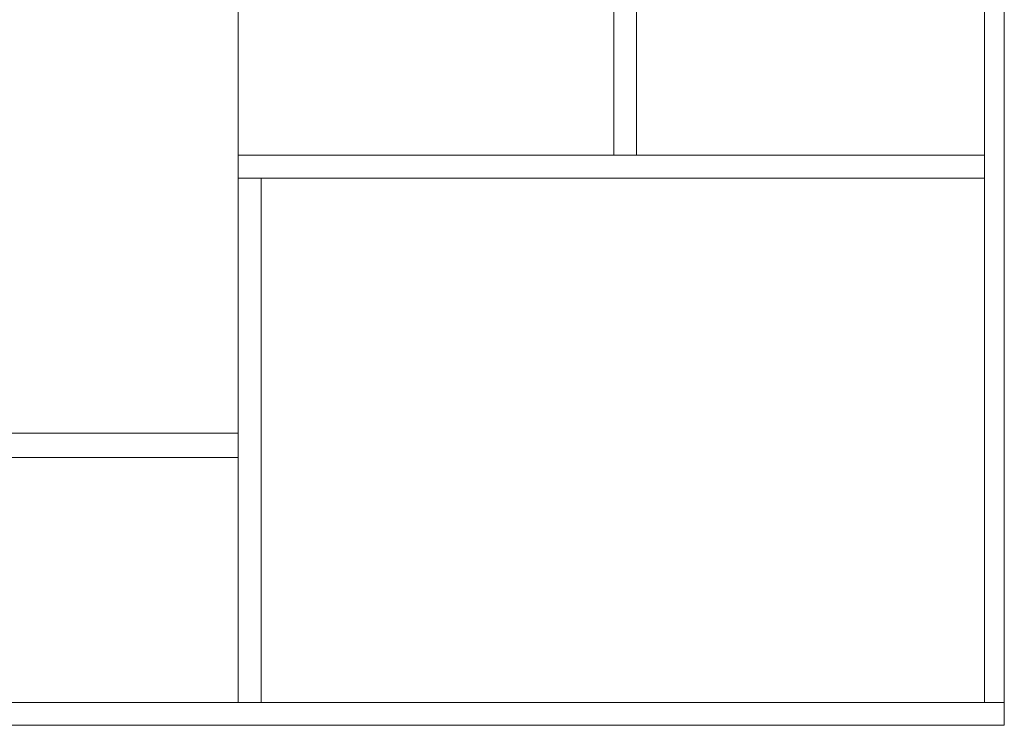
# Model space of a CAD drawing. Header units: millimetres. Extents: x 4480191 to 4481199, y -30324204 to -30323479.
# Tile 134 of 243: x 4480250 to 4480263, y -30323847 to -30323838. Entities that reach past the tile are written whole.
import ezdxf

# ---------------------------------------------------------------- set-up
doc = ezdxf.new("R2010")
doc.units = ezdxf.units.MM
for name, color, linetype, lineweight in [('IFC-Parede padrão-Contorno', 44, 'Continuous', 5), ('IFC-Parede-Contorno', 42, 'Continuous', 5), ('Nível 1', 2, 'Continuous', 60)]:
    doc.layers.add(name, color=color, linetype=linetype, lineweight=lineweight)

msp = doc.modelspace()

# ---------------------------------------------------------------- linework, layer by layer
at = {"layer": 'IFC-Parede padrão-Contorno', "color": 8, "lineweight": 5}
for p, q in [((4480262.865, -30323845.953), (4480262.865, -30323805.5)), ((4480263.125, -30323846.688), (4480263.125, -30323806.236)), ((4480257.985, -30323839.795), (4480257.985, -30323835.136)), ((4480258.285, -30323839.795), (4480258.285, -30323835.136)), ((4480253.042, -30323839.795), (4480262.865, -30323839.795)), ((4480253.042, -30323840.095), (4480253.042, -30323839.795)), ((4480253.042, -30323840.095), (4480262.865, -30323840.095)), ((4480253.042, -30323846.996), (4480253.042, -30323840.095)), ((4480253.342, -30323846.996), (4480253.342, -30323840.095)), ((4480262.865, -30323846.26), (4480262.865, -30323845.953)), ((4480262.865, -30323846.996), (4480262.865, -30323846.26)), ((4480263.125, -30323846.996), (4480263.125, -30323846.688)), ((4480262.865, -30323846.996), (4480263.119, -30323846.996)), ((4480263.119, -30323846.996), (4480263.121, -30323846.996)), ((4480263.121, -30323846.996), (4480263.125, -30323846.996))]:
    msp.add_line(p, q, dxfattribs=at)
at = {"layer": 'IFC-Parede-Contorno', "color": 8, "lineweight": 5}
for p, q in [((4480239.862, -30323846.996), (4480262.865, -30323846.996)), ((4480263.125, -30323847.296), (4480263.125, -30323846.996)), ((4480239.862, -30323847.296), (4480263.125, -30323847.296))]:
    msp.add_line(p, q, dxfattribs=at)
at = {"layer": 'Nível 1', "color": 8, "lineweight": 5}
for p, q in [((4480253.042, -30323839.795), (4480253.042, -30323824.1)), ((4480239.862, -30323843.452), (4480253.042, -30323843.452)), ((4480239.562, -30323843.772), (4480253.042, -30323843.772))]:
    msp.add_line(p, q, dxfattribs=at)

doc.saveas('drawing.dxf')
